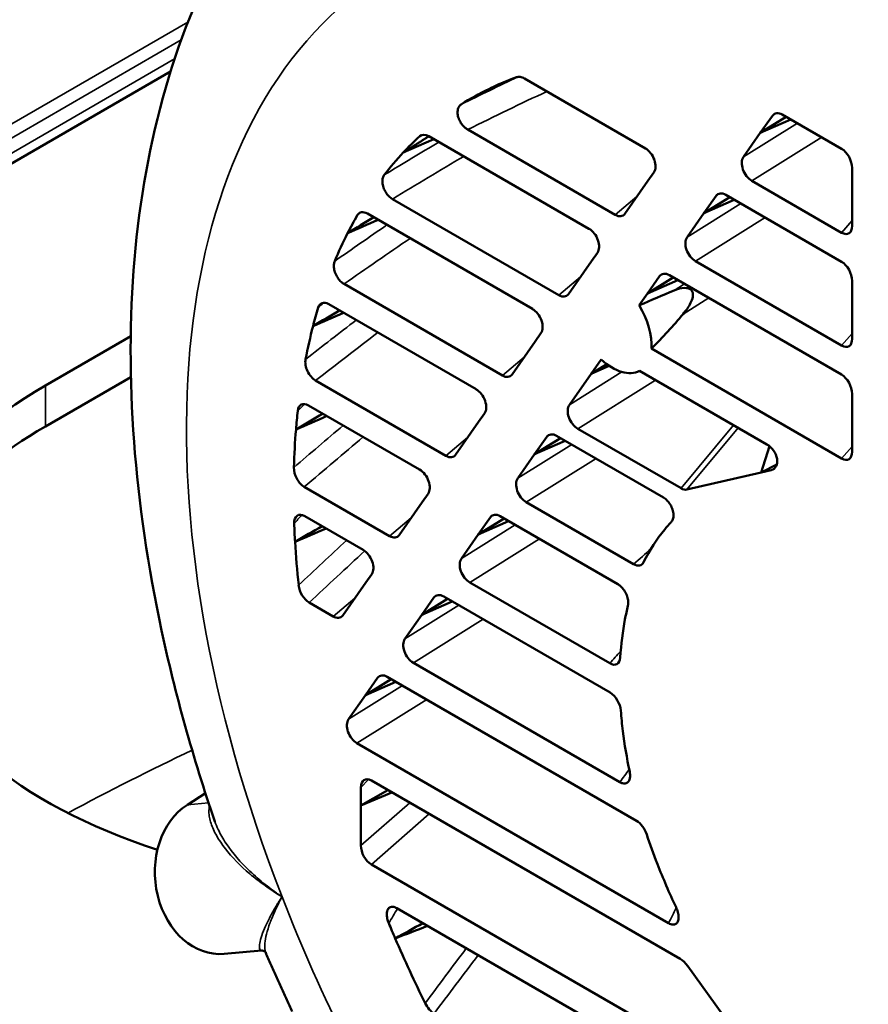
# Model space of a CAD drawing. Header units: inches. Extents: x 1 to 237, y 4 to 150.
# Tile 149 of 237: x 174.95 to 178.29, y 79.38 to 83.26. Entities that reach past the tile are written whole.
import ezdxf

# ---------------------------------------------------------------- set-up
doc = ezdxf.new("R2010")
doc.units = ezdxf.units.IN
doc.header["$LTSCALE"] = 7
doc.header["$MEASUREMENT"] = 0
doc.layers.add('Visible (ANSI)', color=7, linetype='Continuous', lineweight=50)
doc.layers.add('Visible Narrow (ANSI)', color=7, linetype='Continuous', lineweight=35)

msp = doc.modelspace()

# ---------------------------------------------------------------- linework, layer by layer
at = {"layer": 'Visible (ANSI)'}
for p, q in [((174.8003, 82.6208), (175.5477, 83.0524)), ((177.4169, 82.7507), (176.9408, 83.0255)), ((176.7337, 82.944), (176.7337, 82.944)), ((177.9173, 82.8792), (177.8694, 82.8111)), ((178.189, 82.749), (177.9558, 82.8837)), ((177.9712, 82.8748), (177.8694, 82.8111)), ((177.9892, 82.8644), (177.8694, 82.8111)), ((176.7176, 82.8245), (177.2985, 82.4892)), ((177.8694, 82.8111), (177.8032, 82.7169)), ((176.5839, 82.7874), (176.4642, 82.7341)), ((177.1948, 82.4347), (176.5648, 82.7984)), ((177.4268, 82.6224), (177.4502, 82.6557)), ((178.2307, 82.6025), (178.2307, 82.6738)), ((177.3362, 82.4935), (177.4268, 82.6224)), ((177.8364, 82.6228), (178.1894, 82.4189)), ((178.2307, 82.4457), (178.2307, 82.6025)), ((176.4217, 82.5512), (177.0764, 82.1732)), ((177.6952, 82.5633), (177.6473, 82.4952)), ((177.7491, 82.5589), (177.6473, 82.4952)), ((177.7671, 82.5484), (177.6473, 82.4952)), ((178.189, 82.3049), (177.7337, 82.5677)), ((176.9727, 82.1188), (176.3226, 82.4941)), ((177.6473, 82.4952), (177.5811, 82.401)), ((177.2048, 82.3065), (177.2282, 82.3398)), ((177.1141, 82.1776), (177.2048, 82.3065)), ((177.6143, 82.3068), (178.1894, 81.9748)), ((177.4731, 82.2473), (177.4252, 82.1792)), ((177.527, 82.2429), (177.4252, 82.1792)), ((177.5451, 82.2325), (177.4252, 82.1792)), ((178.189, 81.8607), (177.5116, 82.2518)), ((178.2307, 82.1583), (178.2307, 82.2296)), ((176.2309, 82.2172), (176.8543, 81.8573)), ((177.4252, 82.1792), (177.3931, 82.1335)), ((178.2307, 82.0015), (178.2307, 82.1583)), ((176.7506, 81.8028), (176.1704, 82.1378)), ((175.0552, 81.8174), (175.3913, 82.0114)), ((176.8921, 81.8616), (176.9827, 81.9905)), ((176.9827, 81.9905), (177.0061, 82.0238)), ((177.4407, 81.9629), (178.1894, 81.5306)), ((177.2432, 81.9202), (177.2031, 81.8633)), ((177.2651, 81.902), (177.2031, 81.8633)), ((177.2748, 81.8951), (177.2031, 81.8633)), ((177.8952, 81.5862), (177.394, 81.8755)), ((175.392, 81.8511), (175.0552, 81.6567)), ((176.119, 81.8376), (176.6322, 81.5413)), ((177.2031, 81.8633), (177.1179, 81.7421)), ((178.2307, 81.7141), (178.2307, 81.7854)), ((176.5285, 81.4869), (176.0907, 81.7396)), ((176.7606, 81.6746), (176.784, 81.7079)), ((178.2307, 81.5573), (178.2307, 81.7141)), ((176.67, 81.5457), (176.7606, 81.6746)), ((177.1512, 81.6479), (177.5574, 81.4134)), ((177.0289, 81.6154), (176.981, 81.5473)), ((177.0828, 81.611), (176.981, 81.5473)), ((177.4877, 81.3772), (177.0674, 81.6199)), ((177.1009, 81.6006), (176.981, 81.5473)), ((177.8734, 81.4763), (177.9056, 81.5789)), ((176.981, 81.5473), (176.9148, 81.4531)), ((177.9342, 81.5066), (177.8734, 81.4763)), ((177.8734, 81.4763), (177.912, 81.4852)), ((177.5802, 81.4085), (177.8734, 81.4763)), ((176.0745, 81.4191), (176.4101, 81.2254)), ((176.5385, 81.3586), (176.5619, 81.3919)), ((176.4479, 81.2297), (176.5385, 81.3586)), ((176.9481, 81.3589), (177.3709, 81.1148)), ((176.3064, 81.1709), (176.076, 81.304)), ((176.8068, 81.2994), (176.7589, 81.2313)), ((176.8607, 81.2951), (176.7589, 81.2313)), ((177.3089, 81.0363), (176.8453, 81.3039)), ((176.8788, 81.2846), (176.7589, 81.2313)), ((176.7589, 81.2313), (176.6927, 81.1372)), ((176.3164, 81.0427), (176.3398, 81.076)), ((176.2258, 80.9138), (176.3164, 81.0427)), ((176.726, 81.043), (177.2766, 80.7251)), ((176.5847, 80.9835), (176.5369, 80.9154)), ((177.2783, 80.6098), (176.6233, 80.988)), ((176.0937, 80.9639), (176.188, 80.9094)), ((176.6386, 80.9791), (176.5369, 80.9154)), ((176.6567, 80.9687), (176.5369, 80.9154)), ((176.5369, 80.9154), (176.4707, 80.8212)), ((176.5039, 80.727), (177.3165, 80.2579)), ((177.3826, 80.1054), (176.4012, 80.672)), ((176.3626, 80.6675), (176.3148, 80.5994)), ((176.4165, 80.6632), (176.3148, 80.5994)), ((176.4346, 80.6527), (176.3148, 80.5994)), ((176.3148, 80.5994), (176.2486, 80.5053)), ((176.2818, 80.4111), (177.5081, 79.7031)), ((177.5541, 79.5622), (176.3389, 80.2638)), ((175.6853, 80.2141), (175.6142, 80.1691)), ((176.2972, 80.2367), (176.2972, 80.1654)), ((176.4032, 80.2267), (176.2972, 80.1654)), ((176.4189, 80.2176), (176.2972, 80.1654)), ((176.2972, 80.1654), (176.2972, 80.0086)), ((176.3385, 79.9342), (177.849, 79.0621)), ((178.189, 78.7515), (176.439, 79.7619)), ((175.924, 79.6519), (175.924, 79.6519)), ((175.906, 79.5955), (175.7589, 79.5824)), ((175.9224, 79.587), (175.9224, 79.587)), ((177.7214, 79.3431), (177.5837, 79.534))]:
    msp.add_line(p, q, dxfattribs=at)
for centre, major_axis, ratio, start_param, end_param in [((179.7714, 80.8053), (-2.2598, 4.2138), 0.597134, 4.844206, 6.188799), ((178.4185, 80.0242), (-1.6875, 2.9228), 0.57735, 6.182296, 6.242753), ((178.4185, 80.0242), (-1.6875, 2.9228), 0.57735, 6.242753, 6.306494), ((177.9536, 82.8328), (0.0277, -0.054), 0.60559, 2.387486, 3.449514), ((176.5617, 82.7482), (0.0281, -0.0534), 0.619316, 2.365665, 3.304659), ((178.4185, 80.0242), (-1.6875, 2.9228), 0.57735, 0.128541, 0.174106), ((178.4185, 80.0242), (-1.6875, 2.9228), 0.57735, 0.174106, 0.231104), ((177.413, 82.7008), (0.0286, -0.0529), 0.630911, 0.304966, 2.343986), ((178.1883, 82.6973), (0.0278, -0.0549), 0.585536, 0.857139, 2.410035), ((177.8409, 82.6723), (0.0291, -0.0525), 0.639124, 3.442405, 5.466851), ((177.7315, 82.5169), (0.0277, -0.054), 0.60559, 2.387486, 3.449514), ((176.3208, 82.443), (0.0277, -0.0542), 0.600179, 2.394217, 3.51314), ((177.3, 82.5404), (0.0277, -0.0544), 0.597142, 5.53973, 6.589388), ((178.4185, 80.0242), (-1.6875, 2.9228), 0.57735, 0.322512, 0.359937), ((178.4185, 80.0242), (-1.6875, 2.9228), 0.57735, 0.359937, 0.414716), ((177.1909, 82.3848), (0.0286, -0.0529), 0.630911, 0.304966, 2.343986), ((178.1882, 82.4718), (0.0289, -0.056), 0.558594, 5.567579, 7.108561), ((177.6188, 82.3563), (0.0291, -0.0525), 0.639124, 3.442405, 5.466851), ((178.1883, 82.2532), (0.0278, -0.0549), 0.585536, 0.857139, 2.410035), ((177.5094, 82.2009), (0.0277, -0.054), 0.60559, 2.387486, 3.449514), ((176.2116, 81.5299), (2.2274, 1.0047), 0.031347, 0.923419, 0.997616), ((176.1697, 82.0861), (0.0278, -0.0548), 0.585709, 2.409688, 3.693909), ((177.0779, 82.2244), (0.0277, -0.0544), 0.597142, 5.53973, 6.589388), ((178.4185, 80.0242), (1.6875, -2.9228), 0.57735, 3.64066, 3.672704), ((176.9688, 82.0689), (0.0286, -0.0529), 0.630911, 0.304966, 2.343986), ((177.2871, 82.0654), (-0.109, 0.1887), 0.57735, 3.848903, 4.739669), ((177.2897, 82.0541), (0.4346, 0.4133), 0.284714, 4.790097, 5.10734), ((178.4185, 80.0242), (1.6875, -2.9228), 0.57735, 3.672704, 3.72751), ((178.1882, 82.0276), (0.0289, -0.056), 0.558594, 5.567579, 7.108561), ((176.1213, 81.8884), (0.0278, -0.0539), 0.608124, 3.797812, 5.525346), ((177.2871, 82.0654), (0.109, -0.1887), 0.57735, 5.208708, 6.264164), ((176.8559, 81.9085), (0.0277, -0.0544), 0.597142, 5.53973, 6.589388), ((178.1883, 81.809), (0.0278, -0.0549), 0.585536, 0.857139, 2.410035), ((176.4694, 81.0009), (-2, 0), 0.57735, 5.497787, 7.345947), ((176.7467, 81.7529), (0.0286, -0.0529), 0.630911, 0.304966, 2.343986), ((178.4185, 80.0242), (1.6875, -2.9228), 0.57735, 3.808377, 3.836497), ((176.0908, 81.6874), (0.0281, -0.0553), 0.573459, 2.419035, 3.860811), ((177.1557, 81.6974), (0.0291, -0.0525), 0.639124, 3.442405, 5.466851), ((176.4694, 80.8402), (-2, 0), 0.57735, 5.497787, 6.213532), ((178.4185, 80.0242), (1.6875, -2.9228), 0.57735, 3.836497, 3.892915), ((177.0653, 81.569), (0.0277, -0.054), 0.60559, 2.387486, 3.449514), ((177.8863, 81.5391), (0.037, -0.0487), 0.681665, 5.985577, 8.405641), ((176.6338, 81.5925), (0.0277, -0.0544), 0.597142, 5.53973, 6.589388), ((178.1882, 81.5835), (0.0289, -0.056), 0.558594, 5.567579, 7.108561), ((176.076, 81.4704), (0.0277, -0.0544), 0.595066, 3.968718, 5.541923), ((176.5246, 81.437), (0.0286, -0.0529), 0.630911, 0.304966, 2.343986), ((176.9526, 81.4085), (0.0291, -0.0525), 0.639124, 3.442405, 5.466851), ((177.5557, 81.4665), (0.0292, -0.0563), 0.55367, 5.568722, 6.141669), ((176.077, 81.2513), (0.0287, -0.0558), 0.562146, 2.424669, 4.020823), ((176.8432, 81.2531), (0.0277, -0.054), 0.60559, 2.387486, 3.449514), ((178.4185, 80.0242), (1.6875, -2.9228), 0.57735, 3.97277, 3.997865), ((178.4185, 80.0242), (-0.78, 1.351), 0.57735, 0.169138, 0.209926), ((176.4117, 81.2766), (0.0277, -0.0544), 0.597142, 5.53973, 6.589388), ((178.4185, 80.0242), (-0.78, 1.351), 0.57735, 0.209926, 0.367785), ((178.4185, 80.0242), (1.6875, -2.9228), 0.57735, 3.997865, 4.057382), ((176.3025, 81.121), (0.0286, -0.0529), 0.630911, 0.304966, 2.343986), ((176.7305, 81.0925), (0.0291, -0.0525), 0.639124, 3.442405, 5.466851), ((177.3718, 81.1665), (0.0278, -0.0548), 0.587953, 5.549842, 6.698183), ((176.0943, 81.0156), (0.0279, -0.0549), 0.582998, 4.134691, 5.553665), ((176.6211, 80.9371), (0.0277, -0.054), 0.60559, 2.387486, 3.449514), ((178.4185, 80.0242), (-0.78, 1.351), 0.57735, 0.540798, 0.588618), ((176.1896, 80.9606), (0.0277, -0.0544), 0.597142, 5.53973, 6.589388), ((178.4185, 80.0242), (-0.78, 1.351), 0.57735, 0.588618, 0.715611), ((176.5084, 80.7766), (0.0291, -0.0525), 0.639124, 3.442405, 5.466851), ((177.2757, 80.7778), (0.0286, -0.0559), 0.562914, 5.566429, 7.041396), ((176.399, 80.6212), (0.0277, -0.054), 0.60559, 2.387486, 3.449514), ((177.278, 80.5578), (0.028, -0.0552), 0.579031, 0.951461, 2.415698), ((178.4185, 80.0242), (-0.78, 1.351), 0.57735, 0.879187, 0.939209), ((176.2863, 80.4606), (0.0291, -0.0525), 0.639124, 3.442405, 5.466851), ((178.4185, 80.0242), (-0.78, 1.351), 0.57735, 0.939209, 1.054763), ((176.3396, 80.2113), (0.0285, -0.0557), 0.565091, 2.423628, 3.976524), ((175.7314, 79.8912), (-0.0276, 0.3088), 0.788675, 0.385786, 3.141593), ((177.3843, 80.0522), (0.0292, -0.0563), 0.553798, 1.291923, 2.427637), ((178.4185, 80.0242), (-0.78, 1.351), 0.57735, 1.229305, 1.311219), ((176.3397, 79.9856), (0.0277, -0.0546), 0.59268, 4.003687, 5.54467), ((178.4185, 80.0242), (-0.78, 1.351), 0.57735, 1.311219, 1.431363), ((178.4185, 80.0242), (1.6875, -2.9228), 0.57735, 4.495123, 4.514597), ((178.4185, 80.0242), (1.6875, -2.9228), 0.57735, 4.514597, 4.598663), ((177.5604, 79.5065), (0.0353, -0.059), 0.503987, 1.741013, 2.406533), ((176.5828, 79.4011), (-0.0301, 0.0568), 0.54269, 1.515101, 2.427229)]:
    msp.add_ellipse(centre, major_axis=major_axis, ratio=ratio, start_param=start_param, end_param=end_param, dxfattribs=at)
for points, knots in [([(175.7225, 80.1026), (175.6367, 80.3527), (175.5663, 80.6042), (175.4593, 81.1042), (175.4227, 81.3527), (175.3861, 81.8411), (175.3861, 82.081), (175.4262, 82.5472), (175.4663, 82.7735), (175.591, 83.2044), (175.6753, 83.4093), (175.7843, 83.5993)], [4.2531097, 4.2531097, 4.2531097, 4.2531097, 4.4376562, 4.4376562, 4.6222027, 4.6222027, 4.8067492, 4.8067492, 4.9912958, 4.9912958, 5.1740699, 5.1740699, 5.1740699, 5.1740699]), ([(176.9095, 83.0303), (176.914, 83.0319), (176.919, 83.0324), (176.9297, 83.0307), (176.9352, 83.0288), (176.9408, 83.0255)], [-0.122034, -0.122034, -0.122034, -0.122034, -0.0601307, -0.0601307, 0, 0, 0, 0]), ([(176.7176, 82.8245), (176.7142, 82.8265), (176.7107, 82.8289), (176.7037, 82.8349), (176.7002, 82.8384), (176.6929, 82.8473), (176.6893, 82.8528), (176.6831, 82.8648), (176.6808, 82.8712), (176.6779, 82.8839), (176.6773, 82.89), (176.6781, 82.9018), (176.6795, 82.9073), (176.6843, 82.9169), (176.6878, 82.9208), (176.6921, 82.9235)], [-0.362756, -0.362756, -0.362756, -0.362756, -0.3254244, -0.3254244, -0.2849061, -0.2849061, -0.2346942, -0.2346942, -0.181378, -0.181378, -0.1268399, -0.1268399, -0.0664185, -0.0664185, 0, 0, 0, 0]), ([(176.4217, 82.5512), (176.4168, 82.554), (176.412, 82.5577), (176.4029, 82.5668), (176.3988, 82.5721), (176.3914, 82.5839), (176.3883, 82.5903), (176.3837, 82.6036), (176.3824, 82.6102), (176.3815, 82.6231), (176.3821, 82.6292), (176.3849, 82.6391), (176.3868, 82.643), (176.3893, 82.6462)], [-0.3265447, -0.3265447, -0.3265447, -0.3265447, -0.273819, -0.273819, -0.2219845, -0.2219845, -0.1670562, -0.1670562, -0.1109005, -0.1109005, -0.0508187, -0.0508187, 0, 0, 0, 0]), ([(176.2309, 82.2172), (176.227, 82.2194), (176.2231, 82.2224), (176.2151, 82.2297), (176.2112, 82.2341), (176.2035, 82.245), (176.1999, 82.2515), (176.1944, 82.265), (176.1925, 82.2718), (176.1907, 82.2841), (176.1906, 82.2894), (176.1915, 82.2989), (176.1926, 82.303), (176.1941, 82.3067)], [-0.2971437, -0.2971437, -0.2971437, -0.2971437, -0.2544535, -0.2544535, -0.2078121, -0.2078121, -0.1516498, -0.1516498, -0.0943297, -0.0943297, -0.045274, -0.045274, 0, 0, 0, 0]), ([(177.5655, 82.0989), (177.5715, 82.1062), (177.5772, 82.1136), (177.5871, 82.1282), (177.5914, 82.1352), (177.5987, 82.1499), (177.602, 82.1576), (177.6043, 82.1705), (177.6047, 82.1749), (177.6039, 82.1812), (177.6034, 82.1832), (177.602, 82.187), (177.6011, 82.1888), (177.5975, 82.1939), (177.594, 82.1965), (177.5864, 82.1999), (177.5822, 82.2008), (177.5669, 82.2024), (177.5548, 82.2002), (177.5386, 82.1951), (177.5341, 82.1934), (177.5298, 82.1916)], [1.0941069, 1.0941069, 1.0941069, 1.0941069, 1.1725119, 1.1725119, 1.2424433, 1.2424433, 1.3123748, 1.3123748, 1.3431995, 1.3431995, 1.3586119, 1.3586119, 1.3740243, 1.3740243, 1.4095776, 1.4095776, 1.4451309, 1.4451309, 1.5531292, 1.5531292, 1.5947807, 1.5947807, 1.5947807, 1.5947807]), ([(177.4877, 81.3772), (177.4931, 81.3742), (177.4984, 81.37), (177.5077, 81.3601), (177.5118, 81.3548), (177.519, 81.3428), (177.5219, 81.3362), (177.5261, 81.3228), (177.5273, 81.3162), (177.5278, 81.3034), (177.527, 81.2974), (177.5237, 81.2873), (177.5213, 81.2833), (177.5183, 81.2801)], [-0.3385653, -0.3385653, -0.3385653, -0.3385653, -0.2807465, -0.2807465, -0.2289656, -0.2289656, -0.1735701, -0.1735701, -0.1169768, -0.1169768, -0.0562768, -0.0562768, 0, 0, 0, 0]), ([(177.3089, 81.0363), (177.3124, 81.0343), (177.3159, 81.0317), (177.323, 81.0254), (177.3266, 81.0216), (177.3344, 81.0115), (177.3383, 81.005), (177.3446, 80.9912), (177.3469, 80.9841), (177.3492, 80.9722), (177.3497, 80.9672), (177.3496, 80.9583), (177.3491, 80.9542), (177.3482, 80.9506)], [-0.280022, -0.280022, -0.280022, -0.280022, -0.2419415, -0.2419415, -0.2005844, -0.2005844, -0.1428533, -0.1428533, -0.0840618, -0.0840618, -0.040435, -0.040435, 0, 0, 0, 0]), ([(177.3552, 80.2991), (177.3562, 80.2943), (177.3568, 80.2895), (177.357, 80.2802), (177.3566, 80.2757), (177.3544, 80.2663), (177.3522, 80.2619), (177.3461, 80.2554), (177.3423, 80.2534), (177.3346, 80.2521), (177.331, 80.2524), (177.3237, 80.2543), (177.3201, 80.2558), (177.3165, 80.2579)], [-0.2810047, -0.2810047, -0.2810047, -0.2810047, -0.2397588, -0.2397588, -0.1953196, -0.1953196, -0.1377244, -0.1377244, -0.0811246, -0.0811246, -0.0389286, -0.0389286, 0, 0, 0, 0]), ([(176.4069, 79.7029), (176.4043, 79.709), (176.4023, 79.7151), (176.3995, 79.7279), (176.3988, 79.7343), (176.3993, 79.7462), (176.4005, 79.7516), (176.4048, 79.7602), (176.4078, 79.7634), (176.4151, 79.7672), (176.4192, 79.7678), (176.4285, 79.7668), (176.4337, 79.7649), (176.439, 79.7619)], [-0.3298769, -0.3298769, -0.3298769, -0.3298769, -0.2787672, -0.2787672, -0.2221892, -0.2221892, -0.1649384, -0.1649384, -0.1087897, -0.1087897, -0.0566381, -0.0566381, 0, 0, 0, 0]), ([(177.5376, 79.766), (177.5407, 79.7595), (177.5432, 79.7528), (177.5469, 79.739), (177.548, 79.732), (177.5479, 79.7197), (177.547, 79.7144), (177.5433, 79.7056), (177.5406, 79.7022), (177.5338, 79.698), (177.5299, 79.6971), (177.5228, 79.6974), (177.5198, 79.698), (177.5139, 79.7001), (177.511, 79.7014), (177.5081, 79.7031)], [-0.3409178, -0.3409178, -0.3409178, -0.3409178, -0.285702, -0.285702, -0.2256892, -0.2256892, -0.1704589, -0.1704589, -0.1161576, -0.1161576, -0.0651323, -0.0651323, -0.0313568, -0.0313568, 0, 0, 0, 0]), ([(175.9224, 79.587), (175.9222, 79.5874), (175.9213, 79.5893), (175.9157, 79.594), (175.9094, 79.5958), (175.906, 79.5955)], [0, 0, 0, 0, 0.133937, 0.133937, 0.3114306, 0.3114306, 0.3114306, 0.3114306]), ([(176.0272, 79.3555), (176.0199, 79.3709), (176.0127, 79.3862), (175.9984, 79.417), (175.9913, 79.4324), (175.9772, 79.4632), (175.9702, 79.4787), (175.9564, 79.5096), (175.9495, 79.525), (175.9358, 79.556), (175.9291, 79.5715), (175.9224, 79.587)], [4.06736169, 4.06736169, 4.06736169, 4.06736169, 4.07898124, 4.07898124, 4.0906008, 4.0906008, 4.10222036, 4.10222036, 4.11383991, 4.11383991, 4.12545947, 4.12545947, 4.12545947, 4.12545947])]:
    msp.add_open_spline(points, degree=3, knots=knots, dxfattribs=at)
for points, degree in [([(176.8764, 83.0176), (176.8511, 83.0064), (176.8258, 82.9952), (176.8006, 82.984)], 3), ([(176.5649, 82.7984), (176.5144, 82.7662), (176.4642, 82.7341)], 2), ([(176.3476, 82.4797), (176.3133, 82.4586), (176.279, 82.4376), (176.2448, 82.4166)], 3), ([(176.3648, 82.4697), (176.3248, 82.452), (176.2848, 82.4343), (176.2448, 82.4166)], 3), ([(176.2131, 82.1131), (176.1783, 82.0924), (176.1435, 82.0717), (176.1087, 82.0509)], 3), ([(176.2293, 82.1038), (176.1891, 82.0862), (176.1489, 82.0686), (176.1087, 82.0509)], 3), ([(175.3872, 81.8484), (175.3888, 81.8485), (175.3904, 81.8486), (175.392, 81.8488)], 3), ([(176.1473, 81.707), (176.1121, 81.6865), (176.0769, 81.6659), (176.0418, 81.6454)], 3), ([(176.163, 81.6979), (176.1226, 81.6804), (176.0822, 81.6629), (176.0418, 81.6454)], 3), ([(176.1445, 81.2644), (176.109, 81.2441), (176.0735, 81.2238), (176.038, 81.2034)], 3), ([(176.1602, 81.2554), (176.1194, 81.238), (176.0787, 81.2207), (176.038, 81.2034)], 3), ([(175.7222, 80.1036), (175.7223, 80.1033), (175.7224, 80.1029), (175.7225, 80.1026)], 3), ([(175.7225, 80.1026), (175.7225, 80.1026), (175.7225, 80.1026), (175.7225, 80.1026)], 3), ([(176.5411, 79.7029), (176.5048, 79.683), (176.4685, 79.6631), (176.4323, 79.6433)], 3), ([(176.5599, 79.692), (176.5174, 79.6758), (176.4748, 79.6595), (176.4323, 79.6433)], 3)]:
    msp.add_open_spline(points, degree=degree, dxfattribs=at)
at = {"layer": 'Visible Narrow (ANSI)'}
for p, q in [((175.616, 83.2469), (174.7783, 82.7633)), ((174.7872, 82.7144), (175.59, 83.1779)), ((175.5638, 83.1022), (174.7151, 82.6123)), ((177.9282, 82.8879), (177.9173, 82.8792)), ((177.8032, 82.7169), (178.0154, 82.8493)), ((178.111, 82.7941), (177.8364, 82.6228)), ((177.7061, 82.5719), (177.6952, 82.5633)), ((177.2985, 82.4892), (177.3836, 82.5609)), ((177.5811, 82.401), (177.7933, 82.5333)), ((177.8889, 82.4781), (177.6143, 82.3068)), ((178.1894, 82.4189), (178.2307, 82.4664)), ((177.0764, 82.1732), (177.1615, 82.245)), ((177.484, 82.256), (177.4731, 82.2473)), ((177.5298, 82.1916), (177.5712, 82.2174)), ((177.6669, 82.1622), (177.5655, 82.0989)), ((178.1894, 81.9748), (178.2307, 82.0222)), ((176.8543, 81.8573), (176.9394, 81.929)), ((177.1179, 81.7421), (177.3248, 81.8711)), ((177.4574, 81.8389), (177.1512, 81.6479)), ((175.0552, 81.8174), (175.0552, 81.6567)), ((177.5574, 81.4134), (177.7641, 81.6618)), ((177.7823, 81.6513), (177.5802, 81.4085)), ((176.6322, 81.5413), (176.7173, 81.6131)), ((177.0398, 81.6241), (177.0289, 81.6154)), ((176.9148, 81.4531), (177.127, 81.5855)), ((178.1894, 81.5306), (178.2307, 81.5781)), ((177.2227, 81.5303), (176.9481, 81.3589)), ((177.912, 81.4852), (177.9208, 81.4887)), ((176.4101, 81.2254), (176.4953, 81.2971)), ((176.8177, 81.3081), (176.8068, 81.2994)), ((176.6927, 81.1372), (176.9049, 81.2695)), ((177.0006, 81.2143), (176.726, 81.043)), ((176.5957, 80.9922), (176.5847, 80.9835)), ((176.188, 80.9094), (176.2732, 80.9812)), ((176.4707, 80.8212), (176.6828, 80.9536)), ((176.7785, 80.8984), (176.5039, 80.727)), ((176.3736, 80.6762), (176.3626, 80.6675)), ((176.2486, 80.5053), (176.4608, 80.6376)), ((176.5564, 80.5824), (176.2818, 80.4111)), ((176.3266, 80.2687), (176.2972, 80.2367)), ((175.6976, 80.1765), (175.6142, 80.1691)), ((176.2972, 80.0086), (176.49, 80.1766)), ((176.5662, 80.1326), (176.3385, 79.9342)), ((175.8977, 79.6102), (175.8977, 79.6102)), ((175.9187, 79.6121), (175.9187, 79.6121))]:
    msp.add_line(p, q, dxfattribs=at)
for centre, major_axis, ratio, start_param, end_param in [((176.1985, 83.8693), (0.3141, -0.544), 0.57735, 5.603844, 6.962527), ((178.4185, 80.0242), (-1.9855, 3.439), 0.57735, 0.099541, 1.308997), ((173.2726, 77.3894), (6.8143, 6.0094), 0.285426, 0.779204, 0.815978), ((172.0666, 75.5057), (8.1722, 7.7932), 0.277186, 0.684896, 0.729742), ((174.0238, 77.8259), (6.7464, 5.9805), 0.270868, 0.954051, 0.987221), ((175.6908, 79.7019), (5.36, 4.7925), 0.262365, 1.186759, 1.187611), ((173.1883, 76.1806), (7.8958, 7.5295), 0.277186, 0.867588, 0.905313), ((176.4401, 80.1033), (5.5319, 5.0789), 0.253082, 1.367744, 1.370129), ((174.8045, 78.2459), (6.6141, 5.9399), 0.259599, 1.104636, 1.135691), ((174.31, 76.8554), (7.6193, 7.2659), 0.277186, 1.031928, 1.066149), ((177.2126, 80.4884), (5.6472, 5.3277), 0.249253, 1.524101, 1.527704), ((175.6108, 78.6604), (6.4244, 5.8719), 0.251165, 1.24365, 1.273997), ((175.4316, 77.5302), (7.3429, 7.0023), 0.277186, 1.189327, 1.221753), ((196.2948, 70.2053), (-26.4367, -10.2972), 0.744674, 5.255112, 5.256511), ((176.4371, 79.0694), (6.1843, 5.7716), 0.245394, 1.378736, 1.409334), ((176.5533, 78.2051), (7.0664, 6.7386), 0.277186, 1.346211, 1.377926), ((179.7008, 81.1537), (6.8325, 6.5228), 0.288112, 1.841171, 1.846174), ((177.2802, 79.4695), (5.9003, 5.6372), 0.242465, 1.515623, 1.54732), ((177.7945, 80.2946), (2.6986, 2.5162), 0.241447, 1.478046, 1.503128), ((177.675, 78.8799), (6.7899, 6.475), 0.277186, 1.507628, 1.539473), ((178.6069, 80.7063), (2.8594, 2.8107), 0.242623, 1.789879, 1.806305), ((174.8537, 70.1766), (-6, -10.3923), 0.57735, 3.835025, 3.892806), ((179.4532, 81.0984), (2.9533, 3.018), 0.256202, 2.073238, 2.089975), ((178.4185, 80.0242), (-1.9855, 3.439), 0.57735, 1.308997, 1.471255), ((181.3295, 82.2609), (5.7061, 5.9489), 0.280506, 2.251573, 2.261832), ((180.3365, 81.4696), (3.0172, 3.1374), 0.279455, 2.386276, 2.408253), ((179.9274, 80.5966), (4.8262, 4.9802), 0.257839, 2.010207, 2.05334), ((181.04, 80.9044), (5.9606, 5.6841), 0.277186, 2.079856, 2.11983)]:
    msp.add_ellipse(centre, major_axis=major_axis, ratio=ratio, start_param=start_param, end_param=end_param, dxfattribs=at)
for points, knots in [([(175.9867, 79.807), (175.9634, 79.8209), (175.9411, 79.8355), (175.8987, 79.8657), (175.8787, 79.8812), (175.8225, 79.9288), (175.7901, 79.962), (175.7505, 80.0129), (175.7391, 80.0299), (175.7202, 80.0632), (175.7127, 80.0796), (175.7048, 80.1034), (175.7027, 80.1113), (175.6999, 80.1264), (175.6991, 80.1336), (175.6989, 80.1489), (175.6998, 80.1568), (175.7018, 80.164)], [-0.00002816, -0.00002816, -0.00002816, -0.00002816, 0.0024848, 0.0024848, 0.00499776, 0.00499776, 0.01002368, 0.01002368, 0.01253664, 0.01253664, 0.0150496, 0.0150496, 0.01630608, 0.01630608, 0.01756256, 0.01756256, 0.01907608, 0.01907608, 0.01907608, 0.01907608]), ([(175.7225, 80.1026), (175.726, 80.0924), (175.7302, 80.0821), (175.7352, 80.0717), (175.7353, 80.0714), (175.7354, 80.0712), (175.7355, 80.071), (175.744, 80.0531), (175.7545, 80.0349), (175.7668, 80.0166), (175.7669, 80.0163), (175.7671, 80.016), (175.7673, 80.0158), (175.7922, 79.9788), (175.8236, 79.9425), (175.8602, 79.9076), (175.8603, 79.9074), (175.8605, 79.9073), (175.8607, 79.9071), (175.879, 79.8897), (175.8987, 79.8726), (175.9197, 79.8559), (175.9198, 79.8558), (175.9199, 79.8557), (175.92, 79.8556), (175.9305, 79.8472), (175.9414, 79.839), (175.9525, 79.8309), (175.9581, 79.8268), (175.9637, 79.8228), (175.9694, 79.8188), (175.9751, 79.8148), (175.981, 79.8109), (175.9867, 79.807)], [0.00603768, 0.00603768, 0.00603768, 0.00603768, 0.00748364, 0.00748364, 0.00748364, 0.00751773, 0.00751773, 0.00751773, 0.00998834, 0.00998834, 0.00998834, 0.01002364, 0.01002364, 0.01002364, 0.01501101, 0.01501101, 0.01501101, 0.01503546, 0.01503546, 0.01503546, 0.01752778, 0.01752778, 0.01752778, 0.01754137, 0.01754137, 0.01754137, 0.01879433, 0.01879433, 0.01879433, 0.01942081, 0.01942081, 0.01942081, 0.02004728, 0.02004728, 0.02004728, 0.02004728]), ([(175.906, 79.5955), (175.9054, 79.5955), (175.9048, 79.5955), (175.9027, 79.5958), (175.9014, 79.5968), (175.8983, 79.6012), (175.8974, 79.6063), (175.8981, 79.6201), (175.8996, 79.6287), (175.9077, 79.6589), (175.9175, 79.684), (175.9387, 79.7266), (175.9468, 79.7417), (175.9606, 79.7655), (175.9655, 79.7736), (175.9732, 79.786), (175.9758, 79.7901), (175.9812, 79.7985), (175.9839, 79.8028), (175.9867, 79.807)], [0.00334105, 0.00334105, 0.00334105, 0.00334105, 0.00374645, 0.00374645, 0.00499527, 0.00499527, 0.00749291, 0.00749291, 0.00999054, 0.00999054, 0.01498581, 0.01498581, 0.01748345, 0.01748345, 0.01873227, 0.01873227, 0.01935667, 0.01935667, 0.01998108, 0.01998108, 0.01998108, 0.01998108]), ([(175.9867, 79.807), (175.9767, 79.7884), (175.9676, 79.7704), (175.9598, 79.7531), (175.9597, 79.753), (175.9597, 79.7529), (175.9596, 79.7528), (175.9518, 79.7357), (175.9451, 79.7193), (175.9395, 79.7039), (175.9395, 79.7038), (175.9394, 79.7036), (175.9394, 79.7035), (175.9282, 79.6727), (175.9215, 79.6456), (175.9194, 79.6238), (175.9193, 79.6237), (175.9193, 79.6235), (175.9193, 79.6234), (175.9183, 79.6126), (175.9185, 79.6034), (175.9198, 79.5961), (175.9198, 79.596), (175.9198, 79.5959), (175.9198, 79.5958), (175.9204, 79.5925), (175.9213, 79.5895), (175.9224, 79.587)], [-0.00002761, -0.00002761, -0.00002761, -0.00002761, 0.00249546, 0.00249546, 0.00249546, 0.00250898, 0.00250898, 0.00250898, 0.00501853, 0.00501853, 0.00501853, 0.005043, 0.005043, 0.005043, 0.01006466, 0.01006466, 0.01006466, 0.01010011, 0.01010011, 0.01010011, 0.01258773, 0.01258773, 0.01258773, 0.01262199, 0.01262199, 0.01262199, 0.01374628, 0.01374628, 0.01374628, 0.01374628])]:
    msp.add_open_spline(points, degree=3, knots=knots, dxfattribs=at)

doc.saveas('drawing.dxf')
